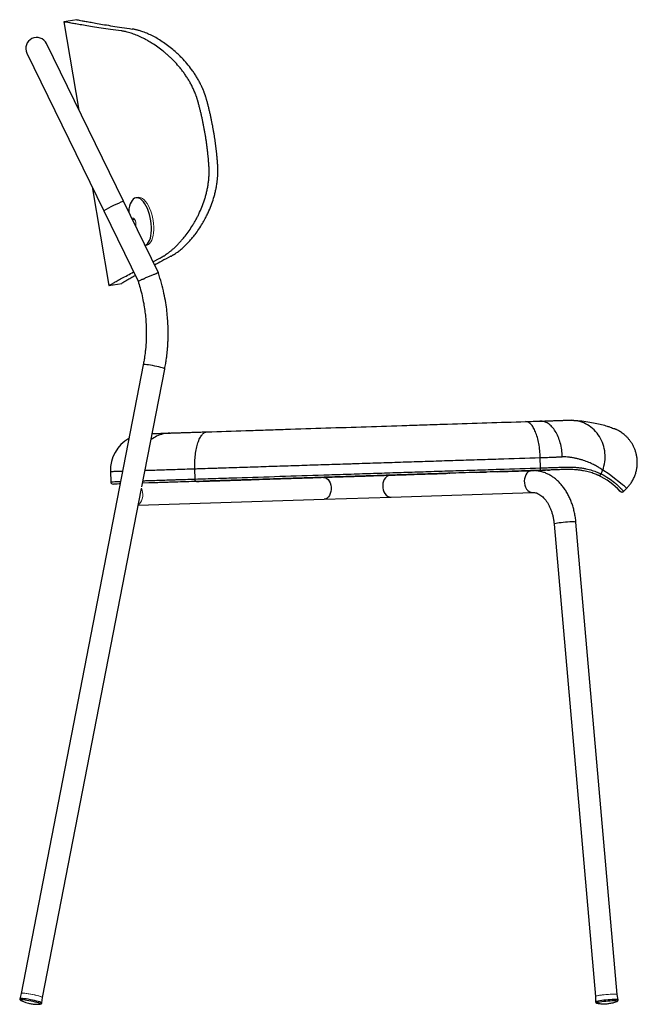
# Model space of a CAD drawing. Header units: millimetres. Extents: x 74 to 205, y 91 to 188.
# Tile 1 of 7: x 74 to 100, y 91 to 131. Entities that reach past the tile are written whole.
import ezdxf

# ---------------------------------------------------------------- set-up
doc = ezdxf.new("R2010")
doc.units = ezdxf.units.MM

msp = doc.modelspace()

# ---------------------------------------------------------------- linework, layer by layer
at = {"color": 7, "linetype": 'Continuous', "lineweight": 25}
for p, q in [((76.704, 131.229), (76.171, 131.138)), ((76.171, 131.138), (76.788, 127.509)), ((78.617, 123.76), (75.453, 130.247)), ((74.644, 129.852), (77.808, 123.366)), ((77.324, 124.358), (78.015, 120.294)), ((79.215, 123.921), (79.127, 123.906)), ((80.054, 120.814), (78.617, 123.76)), ((77.808, 123.366), (79.218, 120.474)), ((79.083, 123.009), (78.991, 122.993)), ((79.105, 122.76), (79.126, 122.763)), ((79.504, 121.941), (79.556, 121.951)), ((79.829, 121.275), (80.111, 121.42)), ((78.015, 120.294), (78.547, 120.384)), ((78.548, 120.385), (78.547, 120.384)), ((79.43, 117.033), (74.406, 91.185)), ((79.373, 112.023), (80.314, 116.862)), ((95.774, 112.796), (95.76, 113.22)), ((78.079, 112.65), (78.093, 112.225)), ((81.564, 112.337), (81.55, 112.762)), ((92.016, 112.574), (92.042, 112.575)), ((92.034, 112.575), (92.025, 112.575)), ((93.129, 112.61), (93.551, 112.624)), ((95.496, 112.687), (95.528, 112.688)), ((95.72, 112.694), (95.726, 112.694)), ((96.056, 112.705), (96.138, 112.707)), ((79.658, 112.176), (79.401, 112.167)), ((81.623, 112.239), (81.604, 112.238)), ((98.093, 112.511), (98.137, 112.492)), ((98.136, 112.49), (98.153, 112.482)), ((75.29, 91.014), (79.36, 111.954)), ((89.624, 111.597), (95.448, 111.785)), ((99.192, 111.832), (99.318, 111.959)), ((79.225, 111.261), (86.87, 111.508)), ((86.87, 111.508), (89.624, 111.597)), ((98.926, 91.139), (97.227, 110.56)), ((96.33, 110.481), (98.029, 91.06)), ((74.406, 91.185), (74.35, 90.965)), ((98.959, 90.914), (98.926, 91.139)), ((75.259, 90.789), (75.29, 91.014)), ((98.029, 91.06), (98.036, 90.833)), ((98.098, 90.779), (98.103, 90.778)), ((98.437, 90.757), (98.507, 90.761)), ((98.903, 90.848), (98.906, 90.849))]:
    msp.add_line(p, q, dxfattribs=at)
at = {"color": 8, "linetype": 'Continuous', "lineweight": 25}
for p, q in [((77.808, 123.366), (77.808, 123.366)), ((94.603, 112.658), (94.623, 112.659)), ((95.726, 112.694), (95.74, 112.694))]:
    msp.add_line(p, q, dxfattribs=at)
at = {"color": 144, "linetype": 'Continuous', "lineweight": 18}
for p, q in [((91.972, 112.573), (92.024, 112.575)), ((95.74, 112.694), (96.077, 112.705)), ((96.178, 112.708), (96.138, 112.707)), ((81.587, 112.238), (81.623, 112.239)), ((98.09, 112.512), (98.093, 112.511)), ((98.093, 112.511), (98.209, 112.454)), ((98.161, 112.487), (98.137, 112.492)), ((98.264, 112.547), (98.264, 112.547))]:
    msp.add_line(p, q, dxfattribs=at)
at = {"color": 144, "linetype": 'Continuous', "lineweight": 18, "flags": 128}
for points in [[(79.562, 121.951), (79.589, 121.958), (79.644, 121.985), (79.694, 122.03), (79.74, 122.09), (79.779, 122.165), (79.811, 122.255), (79.835, 122.356), (79.852, 122.468), (79.86, 122.588), (79.86, 122.714), (79.851, 122.844), (79.834, 122.976), (79.809, 123.107), (79.777, 123.236), (79.738, 123.358), (79.692, 123.474), (79.641, 123.579), (79.586, 123.674), (79.527, 123.755), (79.465, 123.821), (79.402, 123.872), (79.339, 123.906), (79.277, 123.922), (79.217, 123.922), (79.215, 123.921)], [(79.118, 122.732), (79.128, 122.778), (79.13, 122.834), (79.123, 122.892), (79.109, 122.95), (79.088, 123), (79.062, 123.039), (79.034, 123.064), (79.007, 123.072), (78.981, 123.062), (78.966, 123.044)], [(79.355, 111.966), (79.386, 111.885), (79.406, 111.797), (79.414, 111.705), (79.409, 111.613), (79.391, 111.525), (79.361, 111.445), (79.321, 111.376), (79.272, 111.321), (79.231, 111.29)], [(75.29, 91.014), (75.289, 91.016), (75.276, 91.028), (75.246, 91.042), (75.199, 91.058), (75.138, 91.077), (75.065, 91.096), (74.983, 91.115), (74.895, 91.134), (74.806, 91.151), (74.718, 91.166), (74.636, 91.179), (74.562, 91.188), (74.5, 91.193), (74.452, 91.195), (74.421, 91.193), (74.407, 91.187), (74.406, 91.185)], [(75.29, 91.014), (75.288, 91.018), (75.272, 91.03), (75.238, 91.045), (75.188, 91.062), (75.125, 91.08), (75.05, 91.099), (74.966, 91.119), (74.878, 91.137), (74.789, 91.154), (74.702, 91.169), (74.621, 91.181), (74.549, 91.189), (74.49, 91.194), (74.445, 91.195), (74.417, 91.192), (74.406, 91.185)], [(98.926, 91.139), (98.921, 91.143), (98.899, 91.149), (98.859, 91.152), (98.804, 91.154), (98.736, 91.153), (98.657, 91.15), (98.57, 91.145), (98.48, 91.138), (98.39, 91.129), (98.303, 91.119), (98.224, 91.109), (98.155, 91.098), (98.099, 91.087), (98.058, 91.076), (98.035, 91.067), (98.029, 91.06)], [(98.926, 91.139), (98.916, 91.145), (98.888, 91.15), (98.844, 91.153), (98.784, 91.154), (98.712, 91.152), (98.63, 91.148), (98.542, 91.143), (98.452, 91.135), (98.362, 91.126), (98.277, 91.116), (98.201, 91.105), (98.135, 91.094), (98.084, 91.083), (98.049, 91.073), (98.031, 91.064), (98.029, 91.06)]]:
    msp.add_lwpolyline(points, dxfattribs=at)
at = {"color": 7, "linetype": 'Continuous', "lineweight": 25, "flags": 128}
for points in [[(79.503, 121.943), (79.556, 121.97), (79.606, 122.014), (79.652, 122.074), (79.691, 122.15), (79.723, 122.239), (79.747, 122.34), (79.763, 122.452), (79.772, 122.572), (79.771, 122.699), (79.763, 122.829), (79.746, 122.961), (79.721, 123.092), (79.689, 123.22), (79.649, 123.343), (79.604, 123.458), (79.553, 123.564), (79.498, 123.658), (79.439, 123.739), (79.377, 123.806), (79.314, 123.856), (79.251, 123.89), (79.189, 123.907), (79.129, 123.906), (79.072, 123.888), (79.019, 123.852), (78.97, 123.799), (78.928, 123.731), (78.893, 123.649), (78.864, 123.553), (78.844, 123.447), (78.832, 123.33), (78.831, 123.321)], [(75.175, 90.738), (75.182, 90.739), (75.204, 90.743)]]:
    msp.add_lwpolyline(points, dxfattribs=at)
at = {"color": 8, "linetype": 'Continuous', "lineweight": 25, "flags": 128}
for points in [[(80.314, 116.862), (80.313, 116.866), (80.296, 116.878), (80.262, 116.893), (80.213, 116.91), (80.149, 116.928), (80.074, 116.948), (79.991, 116.967), (79.903, 116.985), (79.813, 117.002), (79.727, 117.017), (79.646, 117.029), (79.574, 117.037), (79.514, 117.042), (79.47, 117.043), (79.441, 117.04), (79.43, 117.033)], [(95.42, 112.684), (95.395, 112.682), (95.33, 112.664), (95.268, 112.629), (95.214, 112.577), (95.168, 112.512), (95.134, 112.435), (95.111, 112.349), (95.102, 112.259), (95.106, 112.169), (95.124, 112.08), (95.155, 111.998), (95.197, 111.926), (95.248, 111.866), (95.307, 111.822), (95.372, 111.794), (95.439, 111.785), (95.446, 111.785)], [(99.316, 111.958), (99.307, 111.966), (99.274, 111.993), (99.219, 112.038), (99.144, 112.099), (98.997, 112.217), (98.814, 112.365), (98.591, 112.532), (98.327, 112.7), (98.327, 112.7), (98.327, 112.7)], [(86.841, 112.407), (86.863, 112.407), (86.924, 112.393), (86.982, 112.362), (87.035, 112.313), (87.081, 112.251), (87.118, 112.176), (87.143, 112.092), (87.157, 112.003), (87.159, 111.912), (87.148, 111.823), (87.125, 111.739), (87.091, 111.665), (87.048, 111.602), (86.997, 111.554), (86.939, 111.522), (86.879, 111.508), (86.87, 111.508)], [(89.595, 112.496), (89.571, 112.494), (89.506, 112.476), (89.444, 112.441), (89.39, 112.389), (89.344, 112.324), (89.31, 112.247), (89.287, 112.161), (89.278, 112.072), (89.282, 111.981), (89.3, 111.892), (89.331, 111.81), (89.373, 111.738), (89.424, 111.679), (89.483, 111.634), (89.548, 111.606), (89.615, 111.597), (89.624, 111.597)], [(97.227, 110.56), (97.224, 110.563), (97.205, 110.569), (97.168, 110.573), (97.116, 110.575), (97.049, 110.574), (96.972, 110.572), (96.886, 110.567), (96.796, 110.56), (96.706, 110.552), (96.618, 110.542), (96.537, 110.532), (96.466, 110.521), (96.408, 110.51), (96.365, 110.499), (96.338, 110.49), (96.33, 110.481)], [(75.259, 90.788), (75.259, 90.791), (75.247, 90.802), (75.217, 90.816), (75.172, 90.832), (75.113, 90.85), (75.042, 90.869), (74.962, 90.888), (74.876, 90.907), (74.787, 90.925), (74.699, 90.941), (74.615, 90.954), (74.538, 90.964), (74.471, 90.971), (74.417, 90.975), (74.378, 90.974), (74.356, 90.97), (74.35, 90.965)], [(75.204, 90.743), (75.209, 90.75), (75.195, 90.762), (75.164, 90.775), (75.117, 90.792), (75.056, 90.81), (74.984, 90.828), (74.903, 90.847), (74.817, 90.865), (74.731, 90.881), (74.647, 90.895), (74.57, 90.906), (74.502, 90.913), (74.448, 90.917), (74.408, 90.917), (74.386, 90.913), (74.381, 90.906), (74.395, 90.895), (74.402, 90.891)], [(98.959, 90.913), (98.957, 90.916), (98.941, 90.922), (98.907, 90.927), (98.858, 90.929), (98.795, 90.929), (98.721, 90.927), (98.638, 90.923), (98.55, 90.917), (98.459, 90.909), (98.37, 90.9), (98.286, 90.89), (98.21, 90.879), (98.146, 90.868), (98.094, 90.857), (98.058, 90.847), (98.039, 90.838), (98.036, 90.833)], [(98.906, 90.849), (98.913, 90.852), (98.922, 90.86), (98.913, 90.867), (98.885, 90.872), (98.841, 90.874), (98.782, 90.875), (98.71, 90.873), (98.63, 90.869), (98.544, 90.863), (98.456, 90.855), (98.37, 90.846), (98.29, 90.836), (98.219, 90.826), (98.161, 90.815), (98.117, 90.805), (98.09, 90.795), (98.081, 90.787), (98.091, 90.78), (98.098, 90.779)]]:
    msp.add_lwpolyline(points, dxfattribs=at)
at = {"color": 7, "linetype": 'Continuous', "lineweight": 25}
for centre, radius, start, end in [((75.049, 130.049), 0.45, 26, 206), ((79.578, 112.698), 1.5, 119.4128, 181.8521), ((78.193, 112.228), 0.1, 182.2162, 271.8612), ((96.837, 109.731), 3.052, 43.4972, 64.7847)]:
    msp.add_arc(centre, radius, start, end, dxfattribs=at)
at = {"color": 8, "linetype": 'Continuous', "lineweight": 25}
msp.add_arc((80.263, 119.353), 4.704, 110.4852, 121.4619, dxfattribs=at)
at = {"color": 7, "linetype": 'Continuous', "lineweight": 25}
for points in [[(76.703, 131.229), (76.703, 131.229), (76.711, 131.227), (76.727, 131.224)], [(98.264, 112.547), (98.285, 112.598), (98.306, 112.649), (98.327, 112.7)]]:
    msp.add_open_spline(points, degree=3, dxfattribs=at)
for points, knots in [([(76.705, 131.229), (76.709, 131.228), (76.718, 131.226), (76.791, 131.212), (76.907, 131.19), (77.071, 131.16), (77.28, 131.122), (77.534, 131.076), (77.83, 131.025), (78.17, 130.969), (78.547, 130.909), (78.832, 130.867), (78.974, 130.845)], [0, 0, 0, 0, 0.094488, 0.194983, 0.295491, 0.396019, 0.496575, 0.597164, 0.697795, 0.798473, 0.899203, 1, 1, 1, 1]), ([(78.522, 130.768), (78.375, 130.789), (78.081, 130.829), (77.691, 130.887), (77.34, 130.941), (77.032, 130.991), (76.77, 131.034), (76.553, 131.071), (76.383, 131.101), (76.262, 131.122), (76.186, 131.136), (76.177, 131.137), (76.173, 131.138)], [0, 0, 0, 0, 0.1004226, 0.2008984, 0.3014284, 0.4020037, 0.5026177, 0.6032644, 0.7039364, 0.804628, 0.9053323, 1, 1, 1, 1]), ([(82.048, 127.897), (82.045, 127.909), (82.039, 127.932), (82.029, 127.967), (82.019, 128.002), (82.008, 128.037), (81.997, 128.071), (81.986, 128.106), (81.974, 128.14), (81.962, 128.174), (81.949, 128.208), (81.936, 128.243), (81.923, 128.277), (81.91, 128.31), (81.896, 128.344), (81.882, 128.378), (81.867, 128.412), (81.852, 128.445), (81.837, 128.479), (81.821, 128.512), (81.787, 128.585), (81.729, 128.696), (81.647, 128.841), (81.56, 128.981), (81.439, 129.158), (81.278, 129.37), (81.103, 129.569), (80.952, 129.724), (80.812, 129.859), (80.638, 130.012), (80.432, 130.175), (80.214, 130.328), (79.996, 130.463), (79.781, 130.578), (79.571, 130.675), (79.411, 130.735), (79.299, 130.771), (79.237, 130.789), (79.18, 130.804), (79.127, 130.817), (79.076, 130.828), (79.024, 130.838), (78.991, 130.843), (78.974, 130.845)], [0, 0, 0, 0, 0.006509, 0.013024, 0.019548, 0.026081, 0.032624, 0.039179, 0.045747, 0.052328, 0.058925, 0.065539, 0.072169, 0.078819, 0.085489, 0.09218, 0.098893, 0.10563, 0.112392, 0.119179, 0.125993, 0.157155, 0.18895, 0.219924, 0.251504, 0.313244, 0.377119, 0.412753, 0.448168, 0.501397, 0.563497, 0.625952, 0.68838, 0.751088, 0.813095, 0.875109, 0.895834, 0.916557, 0.933347, 0.950082, 0.966756, 0.983394, 1, 1, 1, 1]), ([(81.689, 127.836), (81.686, 127.848), (81.68, 127.87), (81.67, 127.903), (81.66, 127.937), (81.65, 127.97), (81.639, 128.003), (81.628, 128.036), (81.616, 128.07), (81.605, 128.102), (81.593, 128.135), (81.564, 128.211), (81.515, 128.328), (81.443, 128.483), (81.363, 128.634), (81.279, 128.779), (81.189, 128.918), (81.095, 129.052), (80.998, 129.181), (80.863, 129.346), (80.723, 129.5), (80.58, 129.643), (80.471, 129.745), (80.362, 129.842), (80.214, 129.964), (80.028, 130.106), (79.817, 130.248), (79.637, 130.357), (79.488, 130.438), (79.327, 130.519), (79.175, 130.586), (79.032, 130.64), (78.927, 130.676), (78.823, 130.706), (78.738, 130.728), (78.671, 130.743), (78.62, 130.753), (78.571, 130.761), (78.538, 130.766), (78.522, 130.768)], [0, 0, 0, 0, 0.006131, 0.01227, 0.018418, 0.024576, 0.030745, 0.036927, 0.043122, 0.049333, 0.055559, 0.061802, 0.092506, 0.123691, 0.154388, 0.18576, 0.216677, 0.247631, 0.278693, 0.309927, 0.372485, 0.403589, 0.434632, 0.465658, 0.496706, 0.559, 0.621786, 0.672388, 0.710258, 0.747954, 0.810652, 0.842014, 0.873391, 0.904876, 0.936415, 0.952343, 0.968239, 0.984125, 1, 1, 1, 1]), ([(81.974, 126.546), (81.97, 126.57), (81.962, 126.618), (81.949, 126.69), (81.936, 126.762), (81.922, 126.834), (81.908, 126.906), (81.894, 126.978), (81.879, 127.05), (81.864, 127.122), (81.848, 127.194), (81.832, 127.265), (81.815, 127.337), (81.798, 127.408), (81.781, 127.48), (81.764, 127.551), (81.746, 127.623), (81.727, 127.694), (81.708, 127.765), (81.695, 127.813), (81.689, 127.836)], [0, 0, 0, 0, 0.055332, 0.110674, 0.166029, 0.2214, 0.276791, 0.332204, 0.387643, 0.44311, 0.498608, 0.554141, 0.609711, 0.665322, 0.720976, 0.776676, 0.832426, 0.888228, 0.944085, 1, 1, 1, 1]), ([(82.332, 126.607), (82.327, 126.631), (82.319, 126.679), (82.306, 126.751), (82.293, 126.823), (82.279, 126.895), (82.265, 126.967), (82.251, 127.039), (82.236, 127.111), (82.221, 127.183), (82.206, 127.254), (82.19, 127.326), (82.173, 127.398), (82.157, 127.469), (82.14, 127.541), (82.122, 127.612), (82.104, 127.684), (82.086, 127.755), (82.067, 127.826), (82.055, 127.874), (82.048, 127.897)], [0, 0, 0, 0, 0.055343, 0.110696, 0.166062, 0.221444, 0.276844, 0.332265, 0.387711, 0.443183, 0.498685, 0.55422, 0.60979, 0.665398, 0.721047, 0.776739, 0.832478, 0.888266, 0.944106, 1, 1, 1, 1]), ([(82.131, 125.234), (82.13, 125.258), (82.126, 125.307), (82.12, 125.381), (82.114, 125.454), (82.108, 125.528), (82.101, 125.601), (82.093, 125.674), (82.086, 125.747), (82.077, 125.82), (82.069, 125.893), (82.06, 125.966), (82.051, 126.039), (82.041, 126.111), (82.031, 126.184), (82.02, 126.257), (82.01, 126.329), (81.998, 126.401), (81.987, 126.474), (81.978, 126.522), (81.974, 126.546)], [0, 0, 0, 0, 0.055915, 0.111772, 0.167574, 0.223324, 0.279024, 0.334678, 0.390289, 0.445859, 0.501392, 0.55689, 0.612357, 0.667796, 0.723209, 0.7786, 0.833971, 0.889326, 0.944668, 1, 1, 1, 1]), ([(82.491, 125.295), (82.489, 125.319), (82.485, 125.368), (82.479, 125.442), (82.473, 125.515), (82.466, 125.589), (82.459, 125.662), (82.451, 125.735), (82.444, 125.808), (82.435, 125.881), (82.427, 125.954), (82.418, 126.027), (82.408, 126.099), (82.398, 126.172), (82.388, 126.245), (82.378, 126.317), (82.367, 126.39), (82.355, 126.462), (82.344, 126.534), (82.336, 126.583), (82.332, 126.607)], [0, 0, 0, 0, 0.055894, 0.111734, 0.167522, 0.223261, 0.278953, 0.334602, 0.39021, 0.44578, 0.501314, 0.556817, 0.612289, 0.667734, 0.723156, 0.778556, 0.833938, 0.889304, 0.944657, 1, 1, 1, 1]), ([(80.111, 121.42), (80.119, 121.424), (80.136, 121.433), (80.161, 121.446), (80.186, 121.46), (80.212, 121.475), (80.237, 121.489), (80.262, 121.505), (80.309, 121.534), (80.376, 121.578), (80.464, 121.642), (80.551, 121.71), (80.668, 121.809), (80.788, 121.921), (80.912, 122.048), (81.026, 122.174), (81.161, 122.338), (81.315, 122.545), (81.445, 122.741), (81.543, 122.906), (81.615, 123.034), (81.684, 123.168), (81.816, 123.442), (81.931, 123.738), (82.019, 124.054), (82.057, 124.216), (82.089, 124.38), (82.113, 124.547), (82.131, 124.716), (82.138, 124.853), (82.14, 124.956), (82.14, 125.026), (82.139, 125.095), (82.136, 125.165), (82.133, 125.211), (82.131, 125.234)], [0, 0, 0, 0, 0.009071, 0.018148, 0.027229, 0.036309, 0.045395, 0.054492, 0.063602, 0.0952, 0.12675, 0.158237, 0.189718, 0.252749, 0.288917, 0.32509, 0.379108, 0.441669, 0.50402, 0.535204, 0.56644, 0.597772, 0.629181, 0.753473, 0.784536, 0.815691, 0.846849, 0.877351, 0.908144, 0.938471, 0.950884, 0.963234, 0.975531, 0.987783, 1, 1, 1, 1]), ([(80.564, 121.497), (80.572, 121.501), (80.588, 121.51), (80.613, 121.524), (80.639, 121.538), (80.664, 121.553), (80.689, 121.568), (80.714, 121.584), (80.739, 121.6), (80.765, 121.617), (80.8, 121.641), (80.846, 121.674), (80.94, 121.745), (81.071, 121.855), (81.22, 121.999), (81.349, 122.137), (81.458, 122.264), (81.582, 122.421), (81.719, 122.614), (81.858, 122.832), (81.97, 123.032), (82.059, 123.207), (82.152, 123.408), (82.252, 123.657), (82.335, 123.91), (82.389, 124.118), (82.425, 124.279), (82.455, 124.443), (82.473, 124.577), (82.484, 124.678), (82.49, 124.747), (82.494, 124.816), (82.498, 124.885), (82.5, 124.953), (82.501, 125.022), (82.5, 125.09), (82.499, 125.159), (82.496, 125.227), (82.492, 125.272), (82.491, 125.295)], [0, 0, 0, 0, 0.009225, 0.018463, 0.02771, 0.036964, 0.046232, 0.055518, 0.064825, 0.074149, 0.083489, 0.104247, 0.125012, 0.187294, 0.249572, 0.29148, 0.333246, 0.374894, 0.437119, 0.499267, 0.549218, 0.586699, 0.624475, 0.68812, 0.749648, 0.781393, 0.812548, 0.844124, 0.875085, 0.887894, 0.900612, 0.913247, 0.925804, 0.938294, 0.950724, 0.963101, 0.975434, 0.987731, 1, 1, 1, 1]), ([(80.564, 121.497), (80.436, 121.429), (80.196, 121.304), (79.99, 121.192), (79.894, 121.14)], [0, 0, 0, 0, 0.534473, 1, 1, 1, 1]), ([(78.015, 120.294), (78.019, 120.296), (78.027, 120.301), (78.095, 120.339), (78.202, 120.399), (78.353, 120.483), (78.546, 120.59), (78.769, 120.713), (78.948, 120.809), (79.032, 120.855)], [0, 0, 0, 0, 0.144962, 0.289915, 0.43485, 0.579756, 0.724626, 0.869449, 1, 1, 1, 1]), ([(79.106, 120.704), (79.091, 120.696), (79.001, 120.645), (78.874, 120.572), (78.726, 120.488), (78.624, 120.429), (78.559, 120.391), (78.551, 120.387), (78.547, 120.384)], [0, 0, 0, 0, 0.037178, 0.229821, 0.422411, 0.614962, 0.807488, 1, 1, 1, 1]), ([(80.048, 120.811), (80.049, 120.812), (80.054, 120.815), (80.012, 120.8), (79.928, 120.768), (79.809, 120.721), (79.671, 120.665), (79.562, 120.621), (79.504, 120.597), (79.491, 120.592), (79.491, 120.591)], [0, 0, 0, 0, 0.072319, 0.247288, 0.422065, 0.596943, 0.772624, 0.948295, 0.997095, 1, 1, 1, 1]), ([(80.314, 116.862), (80.328, 116.94), (80.355, 117.081), (80.383, 117.274), (80.403, 117.432), (80.418, 117.569), (80.431, 117.71), (80.442, 117.86), (80.451, 118.028), (80.456, 118.209), (80.457, 118.418), (80.451, 118.657), (80.435, 118.933), (80.406, 119.248), (80.357, 119.599), (80.284, 119.985), (80.186, 120.396), (80.098, 120.673), (80.053, 120.813)], [0, 0, 0, 0, 0.059464, 0.10822, 0.146306, 0.179394, 0.211581, 0.252366, 0.291675, 0.338185, 0.388245, 0.447895, 0.517133, 0.595958, 0.684371, 0.782371, 0.889958, 1, 1, 1, 1]), ([(79.216, 120.475), (79.245, 120.383), (79.309, 120.182), (79.386, 119.876), (79.449, 119.565), (79.494, 119.279), (79.527, 118.994), (79.548, 118.719), (79.556, 118.46), (79.556, 118.248), (79.552, 118.079), (79.545, 117.937), (79.536, 117.806), (79.526, 117.691), (79.515, 117.589), (79.504, 117.49), (79.487, 117.366), (79.463, 117.21), (79.442, 117.096), (79.43, 117.033)], [0, 0, 0, 0, 0.082594, 0.180875, 0.271569, 0.354677, 0.430199, 0.517623, 0.59204, 0.653448, 0.69993, 0.737882, 0.775583, 0.813423, 0.83728, 0.863848, 0.899673, 0.945057, 1, 1, 1, 1]), ([(79.223, 120.477), (79.221, 120.476), (79.215, 120.475), (79.253, 120.492), (79.332, 120.526), (79.421, 120.563), (79.477, 120.586), (79.49, 120.591), (79.491, 120.591)], [0, 0, 0, 0, 0.087443, 0.363527, 0.640192, 0.918168, 0.995414, 1, 1, 1, 1]), ([(82.058, 114.279), (82.581, 114.296), (83.111, 114.313), (83.918, 114.339), (84.188, 114.348), (84.597, 114.361), (84.734, 114.365), (85.009, 114.374), (85.147, 114.379), (85.837, 114.401), (86.389, 114.419), (87.496, 114.455), (88.05, 114.472), (89.16, 114.508), (89.716, 114.526), (90.412, 114.549), (90.551, 114.553), (90.829, 114.562), (90.968, 114.567), (91.386, 114.58), (91.663, 114.589), (92.488, 114.616), (93.031, 114.633), (94.104, 114.668), (94.633, 114.685), (95.156, 114.702)], [0, 0, 0, 0, 0.125, 0.125, 0.1875, 0.1875, 0.21875, 0.21875, 0.25, 0.25, 0.375, 0.375, 0.5, 0.5, 0.625, 0.625, 0.65625, 0.65625, 0.6875, 0.6875, 0.75, 0.75, 0.875, 0.875, 1, 1, 1, 1]), ([(95.156, 114.702), (95.261, 114.705), (95.364, 114.708), (95.511, 114.713), (95.56, 114.715), (95.655, 114.718), (95.701, 114.719), (95.748, 114.721)], [0, 0, 0, 0, 0.5, 0.5, 0.75, 0.75, 1, 1, 1, 1]), ([(95.76, 113.22), (95.757, 113.318), (95.75, 113.416), (95.73, 113.608), (95.716, 113.702), (95.682, 113.883), (95.662, 113.969), (95.617, 114.131), (95.591, 114.207), (95.535, 114.344), (95.505, 114.405), (95.441, 114.513), (95.407, 114.558), (95.337, 114.631), (95.301, 114.658), (95.229, 114.694), (95.192, 114.703), (95.156, 114.702)], [0, 0, 0, 0, 0.125, 0.125, 0.25, 0.25, 0.375, 0.375, 0.5, 0.5, 0.625, 0.625, 0.75, 0.75, 0.875, 0.875, 1, 1, 1, 1]), ([(95.748, 114.721), (95.883, 114.725), (96.013, 114.729), (96.198, 114.735), (96.258, 114.737), (96.344, 114.74), (96.372, 114.741), (96.427, 114.743), (96.455, 114.744), (96.536, 114.747), (96.59, 114.749), (96.695, 114.751), (96.746, 114.753), (96.843, 114.754), (96.89, 114.754), (96.977, 114.754), (97.017, 114.753), (97.053, 114.752)], [0, 0, 0, 0, 0.25, 0.25, 0.375, 0.375, 0.4375, 0.4375, 0.5, 0.5, 0.625, 0.625, 0.75, 0.75, 0.875, 0.875, 1, 1, 1, 1]), ([(96.667, 113.25), (96.664, 113.348), (96.655, 113.446), (96.627, 113.638), (96.607, 113.732), (96.558, 113.912), (96.528, 113.998), (96.459, 114.159), (96.42, 114.234), (96.335, 114.37), (96.289, 114.431), (96.191, 114.537), (96.139, 114.581), (96.031, 114.653), (95.975, 114.68), (95.862, 114.715), (95.805, 114.722), (95.748, 114.721)], [0, 0, 0, 0, 0.125, 0.125, 0.25, 0.25, 0.375, 0.375, 0.5, 0.5, 0.625, 0.625, 0.75, 0.75, 0.875, 0.875, 1, 1, 1, 1]), ([(97.053, 114.752), (97.167, 114.747), (97.394, 114.737), (97.721, 114.696), (98.024, 114.642), (98.292, 114.58), (98.499, 114.52), (98.645, 114.469), (98.74, 114.434), (98.794, 114.412), (98.8, 114.41), (98.802, 114.409)], [0, 0, 0, 0, 0.1298775, 0.2599948, 0.3900414, 0.5198389, 0.6494478, 0.7517397, 0.854249, 0.9567212, 1, 1, 1, 1]), ([(98.327, 112.7), (98.369, 112.812), (98.399, 112.929), (98.43, 113.168), (98.432, 113.289), (98.409, 113.529), (98.384, 113.647), (98.308, 113.874), (98.257, 113.982), (98.133, 114.183), (98.059, 114.275), (97.893, 114.438), (97.801, 114.509), (97.603, 114.625), (97.497, 114.67), (97.279, 114.733), (97.166, 114.75), (97.053, 114.752)], [0, 0, 0, 0, 0.125, 0.125, 0.25, 0.25, 0.375, 0.375, 0.5, 0.5, 0.625, 0.625, 0.75, 0.75, 0.875, 0.875, 1, 1, 1, 1]), ([(79.798, 114.206), (79.854, 114.208), (79.971, 114.212), (80.213, 114.22), (80.42, 114.226), (80.523, 114.23)], [0, 0, 0, 0, 0.315034, 0.657634, 1, 1, 1, 1]), ([(80.523, 114.23), (80.539, 114.23), (80.555, 114.231), (80.59, 114.232), (80.609, 114.232), (80.668, 114.234), (80.713, 114.236), (80.81, 114.239), (80.863, 114.241), (80.978, 114.244), (81.04, 114.246), (81.173, 114.251), (81.243, 114.253), (81.389, 114.258), (81.465, 114.26), (81.625, 114.265), (81.709, 114.268), (81.88, 114.273), (81.968, 114.276), (82.058, 114.279)], [0, 0, 0, 0, 0.0625, 0.0625, 0.125, 0.125, 0.25, 0.25, 0.375, 0.375, 0.5, 0.5, 0.625, 0.625, 0.75, 0.75, 0.875, 0.875, 1, 1, 1, 1]), ([(81.55, 112.762), (81.547, 112.86), (81.547, 112.958), (81.555, 113.151), (81.563, 113.246), (81.585, 113.428), (81.599, 113.516), (81.635, 113.68), (81.655, 113.757), (81.702, 113.898), (81.729, 113.961), (81.786, 114.072), (81.817, 114.119), (81.881, 114.197), (81.916, 114.227), (81.986, 114.267), (82.022, 114.278), (82.058, 114.279)], [0, 0, 0, 0, 0.125, 0.125, 0.25, 0.25, 0.375, 0.375, 0.5, 0.5, 0.625, 0.625, 0.75, 0.75, 0.875, 0.875, 1, 1, 1, 1]), ([(99.316, 111.959), (99.316, 111.96), (99.352, 111.993), (99.415, 112.068), (99.505, 112.188), (99.584, 112.322), (99.649, 112.466), (99.698, 112.613), (99.731, 112.761), (99.749, 112.909), (99.752, 113.054), (99.742, 113.196), (99.718, 113.334), (99.683, 113.466), (99.637, 113.592), (99.582, 113.71), (99.518, 113.82), (99.448, 113.921), (99.372, 114.013), (99.293, 114.095), (99.213, 114.167), (99.135, 114.228), (99.063, 114.277), (99.001, 114.315), (98.951, 114.342), (98.912, 114.362), (98.882, 114.376), (98.857, 114.387), (98.837, 114.396), (98.825, 114.401), (98.82, 114.403), (98.819, 114.404)], [0, 0, 0, 0, 0.000682, 0.04748, 0.094389, 0.146445, 0.197436, 0.247282, 0.296083, 0.343907, 0.390793, 0.43676, 0.481809, 0.52592, 0.569059, 0.611168, 0.652171, 0.691958, 0.730381, 0.767233, 0.802194, 0.834705, 0.863688, 0.887677, 0.906634, 0.922441, 0.937288, 0.953148, 0.971542, 0.994986, 1, 1, 1, 1]), ([(81.55, 112.762), (81.621, 112.764), (81.728, 112.768), (81.834, 112.771), (81.906, 112.773), (81.941, 112.775), (82.12, 112.78), (82.263, 112.785), (82.443, 112.791), (82.479, 112.792), (82.551, 112.794), (82.659, 112.798), (82.767, 112.801), (82.984, 112.808), (83.13, 112.813), (83.567, 112.827), (83.861, 112.837), (84.305, 112.851), (84.454, 112.856), (84.751, 112.865), (84.901, 112.87), (85.35, 112.885), (85.65, 112.894), (86.249, 112.914), (86.549, 112.923), (87.15, 112.943), (87.451, 112.952), (87.826, 112.964), (87.901, 112.967), (88.052, 112.972), (88.127, 112.974), (88.353, 112.981), (88.503, 112.986), (88.955, 113.001), (89.256, 113.011), (89.859, 113.03), (90.16, 113.04), (90.613, 113.054), (90.764, 113.059), (91.066, 113.069), (91.217, 113.074), (91.671, 113.089), (91.971, 113.098), (92.567, 113.117), (92.864, 113.127), (93.453, 113.146), (93.746, 113.155), (94.619, 113.184), (95.193, 113.202), (95.76, 113.22)], [0, 0, 0, 0, 0.015625, 0.023438, 0.023438, 0.03125, 0.03125, 0.0625, 0.0625, 0.070312, 0.070312, 0.078125, 0.09375, 0.09375, 0.125, 0.125, 0.1875, 0.1875, 0.21875, 0.21875, 0.25, 0.25, 0.3125, 0.3125, 0.375, 0.375, 0.4375, 0.4375, 0.453125, 0.453125, 0.46875, 0.46875, 0.5, 0.5, 0.5625, 0.5625, 0.625, 0.625, 0.65625, 0.65625, 0.6875, 0.6875, 0.75, 0.75, 0.8125, 0.8125, 0.875, 0.875, 1, 1, 1, 1]), ([(95.76, 113.22), (95.76, 113.22), (95.76, 113.22), (95.761, 113.22), (95.761, 113.22), (95.762, 113.22), (95.765, 113.22), (95.769, 113.221), (95.778, 113.221), (95.796, 113.221), (95.832, 113.223), (95.863, 113.224), (95.924, 113.225), (95.964, 113.227), (96.043, 113.229), (96.083, 113.231), (96.143, 113.233), (96.162, 113.234), (96.202, 113.235), (96.221, 113.236), (96.28, 113.238), (96.318, 113.239), (96.366, 113.241), (96.376, 113.241), (96.39, 113.242), (96.395, 113.242), (96.405, 113.243), (96.41, 113.243), (96.435, 113.244), (96.454, 113.245), (96.509, 113.247), (96.543, 113.248), (96.591, 113.25), (96.606, 113.25), (96.637, 113.25), (96.652, 113.25), (96.667, 113.25)], [0, 0, 0, 0, 0.000488, 0.000488, 0.000977, 0.001953, 0.003906, 0.007812, 0.015625, 0.03125, 0.0625, 0.125, 0.125, 0.25, 0.25, 0.375, 0.375, 0.4375, 0.4375, 0.5, 0.5, 0.625, 0.625, 0.65625, 0.65625, 0.671875, 0.671875, 0.6875, 0.6875, 0.75, 0.75, 0.875, 0.875, 0.9375, 0.9375, 1, 1, 1, 1]), ([(98.327, 112.7), (98.325, 112.701), (98.323, 112.703), (98.319, 112.706), (98.313, 112.71), (98.298, 112.721), (98.284, 112.731), (98.256, 112.75), (98.237, 112.764), (98.195, 112.792), (98.172, 112.806), (98.125, 112.835), (98.101, 112.85), (98.023, 112.895), (97.966, 112.926), (97.873, 112.97), (97.841, 112.985), (97.774, 113.014), (97.739, 113.028), (97.633, 113.069), (97.557, 113.096), (97.439, 113.133), (97.398, 113.145), (97.335, 113.162), (97.314, 113.168), (97.272, 113.179), (97.25, 113.184), (97.185, 113.198), (97.14, 113.207), (97.049, 113.222), (97.003, 113.229), (96.862, 113.244), (96.766, 113.25), (96.667, 113.25)], [0, 0, 0, 0, 0.007813, 0.007813, 0.015625, 0.03125, 0.0625, 0.0625, 0.125, 0.125, 0.1875, 0.1875, 0.25, 0.25, 0.375, 0.375, 0.4375, 0.4375, 0.5, 0.5, 0.625, 0.625, 0.6875, 0.6875, 0.71875, 0.71875, 0.75, 0.75, 0.8125, 0.8125, 0.875, 0.875, 1, 1, 1, 1]), ([(81.564, 112.337), (81.846, 112.346), (82.13, 112.355), (82.703, 112.374), (82.992, 112.383), (83.865, 112.411), (84.456, 112.43), (85.647, 112.469), (86.248, 112.488), (87.154, 112.518), (87.457, 112.527), (88.063, 112.547), (88.366, 112.557), (88.973, 112.576), (89.276, 112.586), (89.882, 112.606), (90.185, 112.615), (90.789, 112.635), (91.09, 112.645), (91.69, 112.664), (91.99, 112.674), (92.585, 112.693), (92.882, 112.702), (93.471, 112.721), (93.765, 112.731), (94.637, 112.759), (95.21, 112.778), (95.774, 112.796)], [0, 0, 0, 0, 0.0625, 0.0625, 0.125, 0.125, 0.25, 0.25, 0.375, 0.375, 0.4375, 0.4375, 0.5, 0.5, 0.5625, 0.5625, 0.625, 0.625, 0.6875, 0.6875, 0.75, 0.75, 0.8125, 0.8125, 0.875, 0.875, 1, 1, 1, 1]), ([(92.033, 112.575), (92.007, 112.574), (91.785, 112.567), (91.362, 112.553), (90.767, 112.534), (90.169, 112.515), (89.57, 112.495), (89.07, 112.479), (88.569, 112.463), (88.067, 112.447), (87.466, 112.428), (86.866, 112.408), (86.27, 112.389), (85.675, 112.37), (85.084, 112.351), (84.496, 112.332), (83.912, 112.313), (83.334, 112.294), (82.755, 112.276), (82.178, 112.257), (81.795, 112.245), (81.604, 112.238)], [0, 0, 0, 0, 0.007523, 0.064028, 0.120562, 0.177095, 0.233628, 0.290161, 0.318411, 0.375166, 0.43192, 0.488449, 0.544977, 0.601482, 0.658015, 0.714549, 0.771054, 0.827587, 0.88412, 0.94206, 1, 1, 1, 1]), ([(81.623, 112.239), (81.905, 112.248), (82.468, 112.266), (83.329, 112.294), (84.198, 112.322), (85.076, 112.35), (85.964, 112.379), (86.86, 112.408), (87.763, 112.437), (88.668, 112.466), (89.57, 112.495), (90.468, 112.524), (91.27, 112.55), (91.769, 112.566), (91.972, 112.573)], [0, 0, 0, 0, 0.086066, 0.171635, 0.256849, 0.342072, 0.427472, 0.512852, 0.598966, 0.684978, 0.770427, 0.855882, 0.94108, 1, 1, 1, 1]), ([(95.74, 112.694), (95.406, 112.684), (94.739, 112.662), (94.051, 112.64), (93.7, 112.629), (93.694, 112.629)], [0, 0, 0, 0, 0.4956772, 0.9913547, 1, 1, 1, 1]), ([(94.003, 112.638), (94.293, 112.648), (94.802, 112.664), (95.298, 112.68), (95.512, 112.687)], [0, 0, 0, 0, 0.569718, 1, 1, 1, 1]), ([(97.227, 110.56), (97.223, 110.595), (97.214, 110.695), (97.189, 110.858), (97.149, 111.047), (97.097, 111.232), (97.035, 111.41), (96.961, 111.582), (96.877, 111.745), (96.783, 111.899), (96.68, 112.042), (96.567, 112.174), (96.446, 112.292), (96.318, 112.396), (96.183, 112.485), (96.044, 112.558), (95.901, 112.615), (95.756, 112.655), (95.609, 112.679), (95.497, 112.686), (95.434, 112.685), (95.419, 112.684)], [0, 0, 0, 0, 0.030991, 0.087911, 0.144922, 0.202033, 0.259259, 0.316601, 0.374044, 0.431545, 0.489008, 0.546318, 0.603326, 0.659868, 0.71579, 0.770978, 0.825383, 0.879035, 0.932034, 0.984539, 1, 1, 1, 1]), ([(95.729, 112.694), (95.799, 112.696), (95.881, 112.699), (95.96, 112.701), (95.971, 112.702)], [0, 0, 0, 0, 0.852784, 1, 1, 1, 1]), ([(95.74, 112.694), (95.744, 112.695), (95.749, 112.697), (95.758, 112.708), (95.762, 112.715), (95.768, 112.734), (95.77, 112.745), (95.773, 112.769), (95.774, 112.782), (95.774, 112.796)], [0, 0, 0, 0, 0.25, 0.25, 0.5, 0.5, 0.75, 0.75, 1, 1, 1, 1]), ([(98.137, 112.492), (98.116, 112.502), (98.093, 112.512), (98.042, 112.532), (98.015, 112.543), (97.927, 112.576), (97.861, 112.598), (97.714, 112.639), (97.632, 112.658), (97.499, 112.683), (97.452, 112.691), (97.355, 112.704), (97.305, 112.71), (97.149, 112.724), (97.039, 112.728), (96.865, 112.729), (96.805, 112.728), (96.683, 112.726), (96.621, 112.724), (96.494, 112.719), (96.429, 112.717), (96.297, 112.712), (96.229, 112.71), (96.025, 112.703), (95.884, 112.699), (95.74, 112.694)], [0, 0, 0, 0, 0.0625, 0.0625, 0.125, 0.125, 0.25, 0.25, 0.375, 0.375, 0.4375, 0.4375, 0.5, 0.5, 0.625, 0.625, 0.6875, 0.6875, 0.75, 0.75, 0.8125, 0.8125, 0.875, 0.875, 1, 1, 1, 1]), ([(95.774, 112.796), (95.792, 112.796), (95.811, 112.797), (95.848, 112.798), (95.903, 112.8), (95.958, 112.801), (96.066, 112.805), (96.138, 112.807), (96.278, 112.812), (96.348, 112.814), (96.484, 112.819), (96.55, 112.821), (96.681, 112.826), (96.746, 112.828), (96.872, 112.83), (96.934, 112.83), (97.054, 112.828), (97.113, 112.826), (97.227, 112.819), (97.283, 112.814), (97.391, 112.802), (97.444, 112.795), (97.545, 112.779), (97.594, 112.77), (97.734, 112.74), (97.819, 112.717), (97.974, 112.669), (98.043, 112.643), (98.135, 112.606), (98.164, 112.593), (98.204, 112.575), (98.217, 112.569), (98.241, 112.558), (98.253, 112.553), (98.264, 112.547)], [0, 0, 0, 0, 0.015625, 0.015625, 0.03125, 0.0625, 0.0625, 0.125, 0.125, 0.1875, 0.1875, 0.25, 0.25, 0.3125, 0.3125, 0.375, 0.375, 0.4375, 0.4375, 0.5, 0.5, 0.5625, 0.5625, 0.625, 0.625, 0.75, 0.75, 0.875, 0.875, 0.9375, 0.9375, 0.96875, 0.96875, 1, 1, 1, 1]), ([(81.604, 112.238), (81.581, 112.238), (81.4, 112.232), (81.071, 112.221), (80.692, 112.209), (80.387, 112.199), (80.145, 112.191), (79.922, 112.184), (79.761, 112.179), (79.68, 112.176), (79.66, 112.176)], [0, 0, 0, 0, 0.029274, 0.225796, 0.425507, 0.555453, 0.685399, 0.819117, 0.952834, 1, 1, 1, 1]), ([(81.604, 112.238), (81.599, 112.238), (81.594, 112.241), (81.585, 112.25), (81.581, 112.258), (81.573, 112.276), (81.57, 112.287), (81.566, 112.311), (81.564, 112.324), (81.564, 112.337)], [0, 0, 0, 0, 0.25, 0.25, 0.5, 0.5, 0.75, 0.75, 1, 1, 1, 1]), ([(78.479, 112.138), (78.466, 112.137), (78.382, 112.134), (78.29, 112.131), (78.205, 112.129), (78.203, 112.129), (78.203, 112.129)], [0, 0, 0, 0, 0.06049, 0.401004, 0.745786, 1, 1, 1, 1]), ([(95.448, 111.785), (95.459, 111.785), (95.496, 111.785), (95.558, 111.777), (95.634, 111.754), (95.708, 111.719), (95.784, 111.671), (95.86, 111.607), (95.934, 111.531), (96.004, 111.443), (96.07, 111.343), (96.13, 111.232), (96.185, 111.11), (96.232, 110.979), (96.272, 110.841), (96.303, 110.697), (96.321, 110.576), (96.328, 110.503), (96.33, 110.481)], [0, 0, 0, 0, 0.031599, 0.117, 0.187525, 0.253791, 0.324208, 0.391511, 0.456997, 0.521558, 0.58572, 0.649789, 0.713885, 0.778114, 0.842517, 0.907097, 0.971829, 1, 1, 1, 1]), ([(99.015, 111.867), (99.021, 111.861), (99.033, 111.849), (99.045, 111.837), (99.051, 111.831)], [0, 0, 0, 0, 0.499998, 1, 1, 1, 1]), ([(99.064, 111.82), (99.074, 111.815), (99.094, 111.804), (99.129, 111.801), (99.162, 111.81), (99.184, 111.821), (99.192, 111.832), (99.192, 111.833)], [0, 0, 0, 0, 0.245159, 0.481873, 0.723931, 0.983421, 1, 1, 1, 1]), ([(74.35, 90.965), (74.349, 90.961), (74.347, 90.948), (74.355, 90.927), (74.372, 90.908), (74.387, 90.898), (74.399, 90.892), (74.403, 90.89)], [0, 0, 0, 0, 0.099804, 0.294687, 0.493141, 0.832257, 1, 1, 1, 1]), ([(74.403, 90.89), (74.426, 90.88), (74.492, 90.849), (74.596, 90.811), (74.701, 90.782), (74.76, 90.769), (74.783, 90.765)], [0, 0, 0, 0, 0.18495, 0.546718, 0.827294, 1, 1, 1, 1]), ([(74.783, 90.765), (74.836, 90.756), (74.917, 90.743), (75.051, 90.734), (75.13, 90.737), (75.182, 90.739)], [0, 0, 0, 0, 0.403853, 0.615747, 1, 1, 1, 1]), ([(75.219, 90.746), (75.225, 90.748), (75.235, 90.752), (75.252, 90.766), (75.257, 90.781), (75.259, 90.789)], [0, 0, 0, 0, 0.336751, 0.653469, 1, 1, 1, 1]), ([(98.036, 90.833), (98.037, 90.829), (98.038, 90.816), (98.05, 90.799), (98.07, 90.786), (98.087, 90.781), (98.098, 90.779), (98.102, 90.778)], [0, 0, 0, 0, 0.103771, 0.297887, 0.498655, 0.817324, 1, 1, 1, 1]), ([(98.102, 90.778), (98.127, 90.774), (98.201, 90.762), (98.313, 90.754), (98.423, 90.755), (98.484, 90.759), (98.507, 90.761)], [0, 0, 0, 0, 0.190231, 0.549209, 0.827854, 1, 1, 1, 1]), ([(98.507, 90.761), (98.56, 90.767), (98.642, 90.777), (98.775, 90.806), (98.853, 90.832), (98.904, 90.848)], [0, 0, 0, 0, 0.392911, 0.608959, 1, 1, 1, 1]), ([(98.904, 90.848), (98.913, 90.852), (98.926, 90.857), (98.946, 90.872), (98.957, 90.889), (98.96, 90.904), (98.959, 90.912), (98.959, 90.914)], [0, 0, 0, 0, 0.440956, 0.635763, 0.809149, 0.962624, 1, 1, 1, 1])]:
    msp.add_open_spline(points, degree=3, knots=knots, dxfattribs=at)
at = {"color": 8, "linetype": 'Continuous', "lineweight": 25}
for points, knots in [([(80.523, 114.23), (80.43, 114.221), (80.245, 114.203), (79.98, 114.11), (79.825, 114.007), (79.749, 113.957)], [0, 0, 0, 0, 0.337801, 0.675601, 1, 1, 1, 1]), ([(78.086, 112.65), (78.083, 112.65), (78.069, 112.65), (78.102, 112.651), (78.187, 112.653), (78.341, 112.658), (78.474, 112.663), (78.573, 112.666), (78.582, 112.666)], [0, 0, 0, 0, 0.0520089, 0.2841022, 0.5155499, 0.7462025, 0.9766693, 1, 1, 1, 1]), ([(79.504, 112.696), (79.509, 112.696), (79.583, 112.698), (79.767, 112.704), (80.055, 112.714), (80.383, 112.724), (80.743, 112.736), (81.132, 112.748), (81.411, 112.757), (81.55, 112.762)], [0, 0, 0, 0, 0.0114, 0.175999, 0.34094, 0.504662, 0.669103, 0.834615, 1, 1, 1, 1]), ([(93.694, 112.629), (93.506, 112.622), (93.125, 112.61), (92.571, 112.592), (92.204, 112.58), (92.033, 112.575)], [0, 0, 0, 0, 0.341552, 0.694243, 1, 1, 1, 1]), ([(78.097, 112.225), (78.096, 112.225), (78.091, 112.225), (78.12, 112.226), (78.194, 112.228), (78.312, 112.232), (78.442, 112.236), (78.498, 112.238)], [0, 0, 0, 0, 0.067123, 0.283768, 0.500413, 0.783129, 1, 1, 1, 1]), ([(79.421, 112.268), (79.43, 112.268), (79.492, 112.27), (79.651, 112.275), (79.907, 112.284), (80.226, 112.294), (80.526, 112.304), (80.839, 112.314), (81.162, 112.324), (81.43, 112.333), (81.564, 112.337)], [0, 0, 0, 0, 0.021682, 0.145729, 0.303119, 0.461011, 0.618402, 0.703692, 0.851846, 1, 1, 1, 1]), ([(98.264, 112.547), (98.368, 112.491), (98.579, 112.378), (98.779, 112.221), (98.913, 112.105), (98.999, 112.026), (99.069, 111.958), (99.124, 111.903), (99.163, 111.863), (99.188, 111.837), (99.191, 111.834), (99.192, 111.832)], [0, 0, 0, 0, 0.177899, 0.360345, 0.451609, 0.542915, 0.634277, 0.725737, 0.817143, 0.908797, 1, 1, 1, 1])]:
    msp.add_open_spline(points, degree=3, knots=knots, dxfattribs=at)
at = {"color": 144, "linetype": 'Continuous', "lineweight": 18}
for points, knots in [([(93.569, 112.624), (93.713, 112.629), (94.151, 112.643), (94.871, 112.667), (95.438, 112.685), (95.721, 112.694)], [0, 0, 0, 0, 0.197476, 0.598825, 1, 1, 1, 1]), ([(96.077, 112.705), (96.098, 112.706), (96.133, 112.707), (96.164, 112.708), (96.177, 112.708)], [0, 0, 0, 0, 0.589423, 1, 1, 1, 1]), ([(98.137, 112.492), (98.148, 112.487), (98.161, 112.485), (98.186, 112.485), (98.199, 112.488), (98.222, 112.498), (98.233, 112.505), (98.251, 112.524), (98.259, 112.535), (98.264, 112.547)], [0, 0, 0, 0, 0.25, 0.25, 0.5, 0.5, 0.75, 0.75, 1, 1, 1, 1]), ([(98.264, 112.547), (98.259, 112.535), (98.251, 112.524), (98.233, 112.505), (98.222, 112.498), (98.199, 112.488), (98.186, 112.485), (98.161, 112.485), (98.149, 112.487), (98.137, 112.492)], [0, 0, 0, 0, 0.25, 0.25, 0.5, 0.5, 0.75, 0.75, 1, 1, 1, 1]), ([(98.718, 112.134), (98.762, 112.097), (98.853, 112.022), (98.944, 111.936), (99.005, 111.878), (99.012, 111.87), (99.015, 111.867)], [0, 0, 0, 0, 0.238491, 0.492253, 0.746552, 1, 1, 1, 1])]:
    msp.add_open_spline(points, degree=3, knots=knots, dxfattribs=at)

doc.saveas('drawing.dxf')
